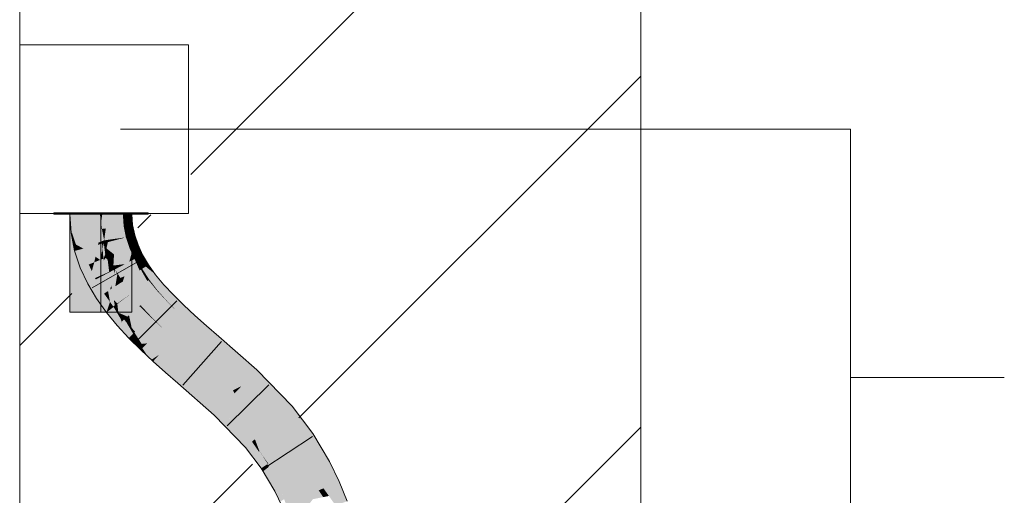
# Model space of a CAD drawing. Extents: x -720 to 300, y 62 to 1162.
# Tile 229 of 256: x 231.18 to 235.14, y 873.74 to 875.66. Entities that reach past the tile are written whole.
import ezdxf
from ezdxf.lldxf.tags import DXFTag

# ---------------------------------------------------------------- set-up
doc = ezdxf.new("R2010")
doc.units = 0
doc.layers.get('0').update_dxf_attribs({"lineweight": 13})
for name, color, linetype, lineweight, true_color in [('E_Betonbaudose', 1, 'Continuous', 13, 0xff0000), ('E_Detail_Wandschraffur', 7, 'Continuous', 5, 0xc0c0c0), ('E_Leerrohr 25-A06G942U8I', 7, 'Continuous', 9, 0xff8000), ('E_Leerrohr 25-Shading', 7, 'Continuous', 9, 0xff8000)]:
    doc.layers.add(name, color=color, linetype=linetype, lineweight=lineweight, true_color=true_color)
doc.layers.add('E_Detail_Linie_Text_Bem', color=7, linetype='Continuous', lineweight=13)
tags = doc.linetypes.add('fein_strichliert', pattern=[4, 1, -2, 1]).pattern_tags.tags
tags[8:9] = [DXFTag(74, 4), DXFTag(75, 0), DXFTag(340, '0'), DXFTag(46, 0.0), DXFTag(50, 0.0), DXFTag(44, 0.0), DXFTag(45, 0.0)]
tags[6:7] = [DXFTag(74, 4), DXFTag(75, 0), DXFTag(340, '0'), DXFTag(46, 0.0), DXFTag(50, 0.0), DXFTag(44, 0.0), DXFTag(45, 0.0)]
tags[4:5] = [DXFTag(74, 4), DXFTag(75, 0), DXFTag(340, '0'), DXFTag(46, 0.0), DXFTag(50, 0.0), DXFTag(44, 0.0), DXFTag(45, 0.0)]
tags = doc.linetypes.add('STRICHPUNKT2-A06G942V8I', pattern=[12.7, 6.35, -3.175, 0, -3.175]).pattern_tags.tags
tags[10:11] = [DXFTag(74, 4), DXFTag(75, 0), DXFTag(340, '0'), DXFTag(46, 0.0), DXFTag(50, 0.0), DXFTag(44, 0.0), DXFTag(45, 0.0)]
tags[8:9] = [DXFTag(74, 4), DXFTag(75, 0), DXFTag(340, '0'), DXFTag(46, 0.0), DXFTag(50, 0.0), DXFTag(44, 0.0), DXFTag(45, 0.0)]
tags[6:7] = [DXFTag(74, 4), DXFTag(75, 0), DXFTag(340, '0'), DXFTag(46, 0.0), DXFTag(50, 0.0), DXFTag(44, 0.0), DXFTag(45, 0.0)]
tags[4:5] = [DXFTag(74, 4), DXFTag(75, 0), DXFTag(340, '0'), DXFTag(46, 0.0), DXFTag(50, 0.0), DXFTag(44, 0.0), DXFTag(45, 0.0)]

# ---------------------------------------------------------------- blocks, each defined once
blk = doc.blocks.new('Shading-A06G93YB8I', base_point=(231.5078, 857.4585))
at = {"layer": 'E_Leerrohr 25-Shading', "color": 31, "true_color": 0xecb67f}
for points in [[(231.3746, 874.8785), (231.312, 874.8785), (231.3748, 874.8724), (231.312, 874.8724)], [(231.4111, 874.8785), (231.3746, 874.8785), (231.411, 874.8724), (231.3748, 874.8724)], [(231.377, 874.8724), (231.502, 874.8328), (231.4997, 874.8724)], [(231.502, 874.8328), (231.377, 874.8724), (231.502, 874.6006), (231.377, 874.7471)], [(231.411, 874.8724), (231.502, 874.8724), (231.4111, 874.8785), (231.502, 874.8785)], [(231.502, 874.8328), (231.502, 874.8724), (231.4997, 874.8724)], [(231.5132, 874.8785), (231.502, 874.8785), (231.5132, 874.8724), (231.502, 874.8724)], [(231.5085, 874.8724), (231.502, 874.4785), (231.5085, 874.4785)], [(231.5085, 874.8724), (231.5074, 874.8724), (231.502, 874.4785), (231.502, 874.8328)], [(231.5074, 874.8724), (231.502, 874.8724), (231.502, 874.8328)], [(231.5085, 874.4785), (231.627, 874.4785), (231.5085, 874.8724), (231.627, 874.8724)], [(231.5396, 874.8785), (231.5132, 874.8785), (231.5397, 874.8724), (231.5132, 874.8724)], [(231.5396, 874.8785), (231.5397, 874.8724), (231.541, 874.8785), (231.541, 874.8724)], [(231.6132, 874.8785), (231.541, 874.8785), (231.6129, 874.8724), (231.541, 874.8724)], [(231.617, 874.8724), (231.6179, 874.8785), (231.6129, 874.8724), (231.6132, 874.8785)], [(231.6244, 874.8724), (231.6257, 874.8785), (231.617, 874.8724), (231.6179, 874.8785)], [(231.6337, 874.8724), (231.6354, 874.8785), (231.6244, 874.8724), (231.6257, 874.8785)], [(231.646, 874.8785), (231.6354, 874.8785), (231.6441, 874.8724), (231.6337, 874.8724)], [(231.6441, 874.8724), (231.692, 874.8724), (231.646, 874.8785), (231.692, 874.8785)], [(231.377, 874.7471), (231.377, 874.4785), (231.502, 874.6006), (231.502, 874.4785)]]:
    blk.add_solid(points, dxfattribs=at)
at = {"layer": 'E_Leerrohr 25-Shading', "color": 43, "true_color": 0xd7ab7f}
for points in [[(231.377, 874.8724), (231.3819, 874.7971), (231.3854, 874.7975)], [(231.4182, 874.8018), (231.4136, 874.8724), (231.3854, 874.7975), (231.377, 874.8724)], [(231.5917, 874.8724), (231.5904, 874.8724), (231.5935, 874.8248)], [(231.5947, 874.825), (231.594, 874.8724), (231.5935, 874.8248), (231.5917, 874.8724)], [(231.5968, 874.8252), (231.5972, 874.8724), (231.5947, 874.825), (231.594, 874.8724)], [(231.5995, 874.8256), (231.6007, 874.8724), (231.5968, 874.8252), (231.5972, 874.8724)], [(231.6227, 874.8286), (231.6177, 874.8724), (231.5995, 874.8256), (231.6007, 874.8724)], [(231.6298, 874.8295), (231.627, 874.8724), (231.6227, 874.8286), (231.6177, 874.8724)], [(231.5947, 874.825), (231.5935, 874.8248), (231.6025, 874.7797)], [(231.6036, 874.7797), (231.5968, 874.8252), (231.6025, 874.7797), (231.5947, 874.825)], [(231.6055, 874.7802), (231.5995, 874.8256), (231.6036, 874.7797), (231.5968, 874.8252)], [(231.6366, 874.7885), (231.6227, 874.8286), (231.6055, 874.7802), (231.5995, 874.8256)], [(231.638, 874.7888), (231.6298, 874.8295), (231.6366, 874.7885), (231.6227, 874.8286)], [(231.3901, 874.7562), (231.4017, 874.7501), (231.3819, 874.7971), (231.3854, 874.7975)], [(231.4017, 874.7501), (231.4317, 874.7342), (231.3854, 874.7975), (231.4182, 874.8018)], [(231.6036, 874.7797), (231.6025, 874.7797), (231.6026, 874.7794)], [(231.6036, 874.7797), (231.6026, 874.7794), (231.604, 874.7786)], [(231.604, 874.7786), (231.6026, 874.7794), (231.6058, 874.7727), (231.6036, 874.7764)], [(231.6055, 874.7802), (231.6036, 874.7797), (231.6064, 874.777), (231.604, 874.7786)], [(231.6036, 874.7764), (231.6173, 874.7354), (231.6058, 874.7727)], [(231.604, 874.7786), (231.6058, 874.7727), (231.6064, 874.777), (231.6093, 874.7667)], [(231.6064, 874.777), (231.6366, 874.7885), (231.6055, 874.7802)], [(231.6064, 874.777), (231.6513, 874.749), (231.6366, 874.7885), (231.6401, 874.7826)], [(231.6064, 874.777), (231.6093, 874.7667), (231.6513, 874.749), (231.6258, 874.7388)], [(231.6401, 874.7826), (231.638, 874.7888), (231.6366, 874.7885)], [(231.3901, 874.7562), (231.3963, 874.7248), (231.4005, 874.7259)], [(231.4005, 874.7259), (231.4092, 874.7282), (231.3901, 874.7562), (231.4017, 874.7501)], [(231.4092, 874.7282), (231.4317, 874.7342), (231.4017, 874.7501)], [(231.4453, 874.6671), (231.453, 874.6701), (231.4092, 874.7282), (231.4317, 874.7342)], [(231.6058, 874.7727), (231.6173, 874.7354), (231.6093, 874.7667), (231.6182, 874.7358)], [(231.6093, 874.7667), (231.6182, 874.7358), (231.6258, 874.7388)], [(231.626, 874.7166), (231.6177, 874.7356), (231.6173, 874.7354)], [(231.6182, 874.7358), (231.6177, 874.7356), (231.6189, 874.7341)], [(231.626, 874.7166), (231.627, 874.7159), (231.6177, 874.7356), (231.6189, 874.7341)], [(231.6182, 874.7358), (231.6494, 874.6985), (231.6258, 874.7388), (231.657, 874.7025)], [(231.6494, 874.6985), (231.6182, 874.7358), (231.6189, 874.7341)], [(231.657, 874.7025), (231.6698, 874.7092), (231.6258, 874.7388), (231.6513, 874.749)], [(231.4005, 874.7259), (231.3963, 874.7248), (231.4371, 874.6638), (231.419, 874.6566)], [(231.4371, 874.6638), (231.4453, 874.6671), (231.4005, 874.7259), (231.4092, 874.7282)], [(231.627, 874.7159), (231.6494, 874.6985), (231.6189, 874.7341)], [(231.627, 874.7159), (231.626, 874.7166), (231.6273, 874.7151)], [(231.6281, 874.7143), (231.626, 874.7166), (231.6325, 874.7028)], [(231.644, 874.6957), (231.6494, 874.6985), (231.6273, 874.7151), (231.627, 874.7159)], [(231.6374, 874.6922), (231.6281, 874.7143), (231.6325, 874.7028)], [(231.6374, 874.6922), (231.6427, 874.695), (231.6281, 874.7143), (231.6413, 874.6988)], [(231.659, 874.6608), (231.6557, 874.6703), (231.6411, 874.6941), (231.6427, 874.695)], [(231.6427, 874.695), (231.644, 874.6957), (231.6413, 874.6988)], [(231.6557, 874.6703), (231.6485, 874.6918), (231.6427, 874.695), (231.644, 874.6957)], [(231.6873, 874.6653), (231.6494, 874.6985), (231.6824, 874.662), (231.644, 874.6957)], [(231.6873, 874.6653), (231.657, 874.7025), (231.6494, 874.6985)], [(231.692, 874.6719), (231.6698, 874.7092), (231.657, 874.7025)], [(231.6873, 874.6653), (231.6935, 874.6693), (231.657, 874.7025), (231.692, 874.6719)], [(231.481, 874.6097), (231.4784, 874.6154), (231.419, 874.6566), (231.4371, 874.6638)], [(231.481, 874.6097), (231.419, 874.6566), (231.4487, 874.5927)], [(231.4784, 874.6154), (231.453, 874.6701), (231.4371, 874.6638)], [(231.6374, 874.6922), (231.6628, 874.6494), (231.6411, 874.6941), (231.659, 874.6608)], [(231.6824, 874.662), (231.6485, 874.6918), (231.6683, 874.6529)], [(231.6683, 874.6529), (231.6485, 874.6918), (231.6657, 874.6512), (231.6557, 874.6703)], [(231.6657, 874.6512), (231.6557, 874.6703), (231.6645, 874.6505), (231.659, 874.6608)], [(231.659, 874.6608), (231.6628, 874.6494), (231.6645, 874.6505)], [(231.6824, 874.662), (231.6683, 874.6529), (231.7223, 874.629), (231.6728, 874.6459)], [(231.7144, 874.64), (231.7051, 874.6531), (231.6824, 874.662), (231.6873, 874.6653)], [(231.6824, 874.662), (231.7223, 874.629), (231.7144, 874.64)], [(231.7051, 874.6531), (231.6935, 874.6693), (231.6873, 874.6653)], [(231.6645, 874.6505), (231.6628, 874.6494), (231.6659, 874.6483)], [(231.664, 874.6489), (231.6628, 874.6494), (231.6932, 874.6068)], [(231.6937, 874.6071), (231.6659, 874.6483), (231.6932, 874.6068), (231.664, 874.6489)], [(231.6682, 874.6475), (231.6657, 874.6512), (231.6659, 874.6483), (231.6645, 874.6505)], [(231.6728, 874.6459), (231.6683, 874.6529), (231.6682, 874.6475), (231.6657, 874.6512)], [(231.6682, 874.6475), (231.6659, 874.6483), (231.6945, 874.6077), (231.6937, 874.6071)], [(231.6945, 874.6077), (231.6965, 874.6093), (231.6682, 874.6475), (231.6728, 874.6459)], [(231.6965, 874.6093), (231.7223, 874.629), (231.6728, 874.6459)], [(231.7558, 874.5884), (231.7223, 874.629), (231.7299, 874.5659), (231.6965, 874.6093)], [(231.481, 874.6097), (231.4487, 874.5927), (231.5147, 874.5529), (231.484, 874.5328)], [(231.6937, 874.6071), (231.6932, 874.6068), (231.7282, 874.5643)], [(231.7286, 874.5647), (231.6945, 874.6077), (231.7282, 874.5643), (231.6937, 874.6071)], [(231.7299, 874.5659), (231.6965, 874.6093), (231.7286, 874.5647), (231.6945, 874.6077)], [(231.7936, 874.5475), (231.7558, 874.5884), (231.7681, 874.5228), (231.7299, 874.5659)], [(231.5386, 874.5193), (231.5147, 874.5529), (231.524, 874.4767), (231.484, 874.5328)], [(231.7299, 874.5659), (231.7282, 874.5643), (231.7681, 874.5228), (231.7673, 874.5221)], [(231.8352, 874.5063), (231.7936, 874.5475), (231.8101, 874.4801), (231.7681, 874.5228)], [(231.5386, 874.5193), (231.524, 874.4767), (231.5495, 874.4963)], [(231.5495, 874.4963), (231.524, 874.4767), (231.5816, 874.4363), (231.5675, 874.424)], [(231.553, 874.4991), (231.5386, 874.5193), (231.5495, 874.4963)], [(231.5848, 874.439), (231.5527, 874.4988), (231.5816, 874.4363), (231.5495, 874.4963)], [(231.5848, 874.439), (231.553, 874.4991), (231.5527, 874.4988)], [(231.553, 874.4991), (231.5812, 874.4518), (231.561, 874.4893)], [(231.553, 874.4991), (231.5848, 874.439), (231.5812, 874.4518), (231.5856, 874.4398)], [(231.7681, 874.5228), (231.7673, 874.5221), (231.8101, 874.4801), (231.8099, 874.4799)], [(231.8352, 874.5063), (231.8099, 874.4799), (231.88, 874.4647), (231.8553, 874.4376)], [(231.5812, 874.4518), (231.5722, 874.4758), (231.561, 874.4893)], [(231.5856, 874.4398), (231.5951, 874.4481), (231.5722, 874.4758)], [(231.88, 874.4647), (231.8553, 874.4376), (231.9272, 874.4227), (231.903, 874.3952)], [(231.5816, 874.4363), (231.5675, 874.424), (231.6168, 874.3768), (231.6138, 874.3738)], [(231.6198, 874.3796), (231.5848, 874.439), (231.6168, 874.3768), (231.5816, 874.4363)], [(231.5848, 874.439), (231.5886, 874.4324), (231.5856, 874.4398)], [(231.5886, 874.4324), (231.6198, 874.3796), (231.5856, 874.4398), (231.5951, 874.4481)], [(231.5951, 874.4481), (231.6198, 874.3796), (231.6036, 874.4388), (231.6317, 874.3912)], [(231.6317, 874.3912), (231.6347, 874.394), (231.6036, 874.4388), (231.6167, 874.4247)], [(231.6167, 874.4247), (231.6347, 874.394), (231.626, 874.4145), (231.6369, 874.3961)], [(231.9272, 874.4227), (231.903, 874.3952), (231.9769, 874.3795), (231.9528, 874.352)], [(231.6401, 874.3478), (231.6198, 874.3796), (231.627, 874.3607), (231.6168, 874.3768)], [(231.6198, 874.3796), (231.6401, 874.3478), (231.6317, 874.3912), (231.6582, 874.3495)], [(231.6369, 874.3961), (231.6401, 874.3992), (231.626, 874.4145)], [(231.6582, 874.3495), (231.6628, 874.35), (231.6317, 874.3912), (231.6347, 874.394)], [(231.6347, 874.394), (231.6628, 874.35), (231.6369, 874.3961), (231.666, 874.3503)], [(231.666, 874.3503), (231.6875, 874.3523), (231.6369, 874.3961), (231.6401, 874.3992)], [(231.9769, 874.3795), (231.9528, 874.352), (232.1295, 874.2452), (232.1043, 874.2186)], [(231.6168, 874.3768), (231.6138, 874.3738), (231.627, 874.3607)], [(231.6401, 874.3478), (231.6621, 874.3259), (231.6582, 874.3495), (231.6688, 874.3328)], [(231.6688, 874.3328), (231.6717, 874.3359), (231.6582, 874.3495), (231.6628, 874.35)], [(231.6628, 874.35), (231.6717, 874.3359), (231.666, 874.3503), (231.6738, 874.3381)], [(231.6738, 874.3381), (231.6875, 874.3523), (231.666, 874.3503)], [(231.7051, 874.286), (231.7075, 874.2876), (231.6717, 874.3359), (231.6738, 874.3381)], [(231.7075, 874.2876), (231.7364, 874.3068), (231.6738, 874.3381), (231.6875, 874.3523)], [(231.6688, 874.3328), (231.6621, 874.3259), (231.692, 874.2982)], [(231.7051, 874.286), (231.6717, 874.3359), (231.692, 874.2982), (231.6688, 874.3328)], [(231.7124, 874.2803), (231.7364, 874.3068), (231.7075, 874.2876)], [(231.7864, 874.2624), (231.7364, 874.3068), (231.7144, 874.2774), (231.7124, 874.2803)], [(231.7118, 874.2797), (231.7124, 874.2803), (231.7051, 874.286), (231.7075, 874.2876)], [(231.7124, 874.2803), (231.7118, 874.2797), (231.7144, 874.2774)], [(231.7864, 874.2624), (231.7144, 874.2774), (231.7622, 874.2349)], [(231.7864, 874.2624), (231.7622, 874.2349), (231.8363, 874.2191), (231.8121, 874.1915)], [(231.8363, 874.2191), (231.8121, 874.1915), (231.9826, 874.0904), (231.9574, 874.0638)], [(232.272, 874.0989), (232.1295, 874.2452), (232.1194, 874.2031), (232.1043, 874.2186)], [(232.272, 874.0989), (232.1194, 874.2031), (232.2618, 874.09)], [(232.1194, 874.2031), (232.2445, 874.0747), (232.2618, 874.09)], [(232.0015, 874.071), (231.9826, 874.0904), (232.0846, 873.9335), (231.9574, 874.0638)], [(232.0015, 874.071), (232.0846, 873.9335), (232.1103, 873.9561)], [(232.112, 873.9577), (232.0015, 874.071), (232.1103, 873.9561)], [(232.3551, 873.9889), (232.3467, 874.0001), (232.2445, 874.0747), (232.2618, 874.09)], [(232.3551, 873.9889), (232.2445, 874.0747), (232.3247, 873.9685)], [(232.3467, 874.0001), (232.272, 874.0989), (232.2618, 874.09)], [(232.3551, 873.9889), (232.3247, 873.9685), (232.4218, 873.877), (232.3897, 873.8593)], [(232.1476, 873.8495), (232.1391, 873.9143), (232.0846, 873.9335), (232.1103, 873.9561)], [(232.1103, 873.9561), (232.1391, 873.9143), (232.112, 873.9577), (232.1383, 873.9208)], [(232.1383, 873.9208), (232.138, 873.9232), (232.112, 873.9577)], [(232.149, 873.9058), (232.138, 873.9232), (232.1383, 873.9208)], [(232.1756, 873.8683), (232.178, 873.8699), (232.1489, 873.9059), (232.138, 873.9232)], [(232.1723, 873.8661), (232.1735, 873.8669), (232.1383, 873.9208), (232.149, 873.9058)], [(232.1723, 873.8661), (232.1383, 873.9208), (232.1391, 873.9143)], [(232.1391, 873.9143), (232.1476, 873.8495), (232.1723, 873.8661)], [(232.1735, 873.8669), (232.1756, 873.8683), (232.1489, 873.9059)], [(232.178, 873.8552), (232.1723, 873.8661), (232.155, 873.8371), (232.1476, 873.8495)], [(232.2234, 873.7681), (232.1735, 873.8669), (232.2227, 873.7678), (232.1723, 873.8661)], [(232.2234, 873.7681), (232.2274, 873.7703), (232.1735, 873.8669), (232.1756, 873.8683)], [(232.1756, 873.8683), (232.2274, 873.7703), (232.1779, 873.8699), (232.2324, 873.7731)], [(232.2324, 873.7731), (232.2347, 873.7743), (232.1779, 873.8699), (232.178, 873.8699)], [(232.4218, 873.877), (232.3897, 873.8593), (232.4607, 873.7966), (232.4272, 873.7817)], [(232.2227, 873.7678), (232.178, 873.8552), (232.2026, 873.7567), (232.155, 873.8371)], [(232.4607, 873.7966), (232.4272, 873.7817), (232.4932, 873.7166), (232.4589, 873.7038)], [(232.2393, 873.725), (232.2227, 873.7678), (232.2231, 873.714), (232.2026, 873.7567)], [(232.2504, 873.7032), (232.2234, 873.7681), (232.2482, 873.7022), (232.2227, 873.7678)], [(232.2504, 873.7032), (232.2539, 873.7048), (232.2234, 873.7681), (232.2274, 873.7703)], [(232.2274, 873.7703), (232.2539, 873.7048), (232.2324, 873.7731), (232.2607, 873.7078)], [(232.2324, 873.7731), (232.2607, 873.7078), (232.2347, 873.7743), (232.2645, 873.7095)], [(232.2645, 873.7095), (232.2657, 873.71), (232.2347, 873.7743)]]:
    blk.add_solid(points, dxfattribs=at)
at = {"layer": 'E_Leerrohr 25-Shading', "color": 31, "true_color": 0xfabd7f}
for points in [[(231.4182, 874.8018), (231.4981, 874.8724), (231.4136, 874.8724)], [(231.4981, 874.8724), (231.4182, 874.8018), (231.501, 874.8505), (231.4992, 874.8124)], [(231.4981, 874.8724), (231.5027, 874.8377), (231.502, 874.8724)], [(231.5027, 874.8377), (231.5059, 874.8133), (231.502, 874.8724)], [(231.5112, 874.8724), (231.502, 874.8724), (231.5124, 874.8141), (231.5059, 874.8133)], [(231.5124, 874.8141), (231.5216, 874.8154), (231.5112, 874.8724), (231.5243, 874.8724)], [(231.5403, 874.8724), (231.5243, 874.8724), (231.5377, 874.8174), (231.5216, 874.8154)], [(231.5563, 874.8724), (231.5403, 874.8724), (231.5572, 874.82), (231.5377, 874.8174)], [(231.5572, 874.82), (231.5935, 874.8248), (231.5563, 874.8724), (231.5904, 874.8724)], [(231.4992, 874.8124), (231.5031, 874.8129), (231.501, 874.8505), (231.5027, 874.8377)], [(231.5031, 874.8129), (231.5059, 874.8133), (231.5027, 874.8377)], [(231.5124, 874.8141), (231.5059, 874.8133), (231.5151, 874.7673)], [(231.5151, 874.7673), (231.5216, 874.8154), (231.5124, 874.8141)], [(231.5377, 874.8174), (231.5216, 874.8154), (231.5312, 874.7695), (231.5151, 874.7673)], [(231.5572, 874.82), (231.5377, 874.8174), (231.5567, 874.7731), (231.5312, 874.7695)], [(231.5567, 874.7731), (231.6026, 874.7794), (231.5572, 874.82), (231.5935, 874.8248)], [(231.4182, 874.8018), (231.4317, 874.7342), (231.4992, 874.8124), (231.4917, 874.7581)], [(231.4917, 874.7581), (231.506, 874.7637), (231.4992, 874.8124), (231.5031, 874.8129)], [(231.506, 874.7637), (231.5151, 874.7673), (231.5031, 874.8129), (231.5059, 874.8133)], [(231.6173, 874.7354), (231.6026, 874.7794), (231.5547, 874.7106), (231.5567, 874.7673)], [(231.5567, 874.7673), (231.6026, 874.7794), (231.5567, 874.7731)], [(231.4917, 874.7581), (231.4317, 874.7342), (231.4906, 874.7498)], [(231.4317, 874.7342), (231.4801, 874.7012), (231.4906, 874.7498)], [(231.453, 874.6701), (231.4753, 874.679), (231.4317, 874.7342), (231.4801, 874.7012)], [(231.4801, 874.7012), (231.4989, 874.6884), (231.5065, 874.754), (231.5085, 874.7328)], [(231.4801, 874.7012), (231.5065, 874.754), (231.4906, 874.7498)], [(231.5065, 874.754), (231.506, 874.7637), (231.4906, 874.7498), (231.4917, 874.7581)], [(231.5135, 874.7559), (231.5151, 874.7673), (231.5065, 874.754), (231.506, 874.7637)], [(231.5085, 874.7328), (231.5135, 874.7559), (231.5065, 874.754)], [(231.5194, 874.7115), (231.5135, 874.7559), (231.5122, 874.6937), (231.5085, 874.7328)], [(231.5135, 874.7559), (231.5157, 874.7564), (231.5151, 874.7673)], [(231.5157, 874.7564), (231.5135, 874.7559), (231.5197, 874.7133), (231.5194, 874.7115)], [(231.5151, 874.7673), (231.5172, 874.7568), (231.5312, 874.7695), (231.5299, 874.7602)], [(231.5157, 874.7564), (231.5172, 874.7568), (231.5151, 874.7673)], [(231.5157, 874.7564), (231.5244, 874.7349), (231.5172, 874.7568)], [(231.5244, 874.7349), (231.5157, 874.7564), (231.5197, 874.7133)], [(231.5299, 874.7602), (231.5172, 874.7568), (231.5244, 874.7349)], [(231.5244, 874.7349), (231.5197, 874.7133), (231.5277, 874.6998), (231.5213, 874.6973)], [(231.5547, 874.7106), (231.5567, 874.7673), (231.5244, 874.7349), (231.5299, 874.7602)], [(231.5547, 874.7106), (231.5244, 874.7349), (231.5351, 874.7028)], [(231.5277, 874.6998), (231.5351, 874.7028), (231.5244, 874.7349)], [(231.5299, 874.7602), (231.5567, 874.7673), (231.5312, 874.7695), (231.5567, 874.7731)], [(231.5984, 874.6716), (231.6162, 874.735), (231.5522, 874.666), (231.5547, 874.7106)], [(231.5984, 874.6716), (231.6173, 874.7354), (231.6162, 874.735)], [(231.5984, 874.6716), (231.616, 874.6809), (231.6173, 874.7354), (231.626, 874.7166)], [(231.4753, 874.679), (231.4989, 874.6884), (231.4801, 874.7012)], [(231.5085, 874.7328), (231.4989, 874.6884), (231.5122, 874.6937)], [(231.5194, 874.7115), (231.5122, 874.6937), (231.5158, 874.6951)], [(231.5122, 874.6937), (231.5132, 874.6858), (231.5158, 874.6951)], [(231.5132, 874.6858), (231.5198, 874.6336), (231.5213, 874.6973), (231.5288, 874.6376)], [(231.5132, 874.6858), (231.5213, 874.6973), (231.5158, 874.6951)], [(231.5213, 874.6973), (231.5194, 874.7115), (231.5158, 874.6951)], [(231.5194, 874.7115), (231.5213, 874.6973), (231.5197, 874.7133)], [(231.5277, 874.6998), (231.5213, 874.6973), (231.5291, 874.6894)], [(231.5291, 874.6894), (231.5213, 874.6973), (231.5353, 874.6404), (231.5288, 874.6376)], [(231.5351, 874.7028), (231.5277, 874.6998), (231.5522, 874.666), (231.5291, 874.6894)], [(231.5547, 874.7106), (231.5351, 874.7028), (231.5522, 874.666)], [(231.6197, 874.6939), (231.616, 874.6809), (231.6325, 874.7028), (231.6374, 874.6922)], [(231.626, 874.7166), (231.6197, 874.6939), (231.6325, 874.7028)], [(231.4753, 874.679), (231.453, 874.6701), (231.4654, 874.6435)], [(231.4784, 874.6154), (231.4989, 874.6884), (231.4654, 874.6435), (231.4753, 874.679)], [(231.4989, 874.6884), (231.4784, 874.6154), (231.5122, 874.6937), (231.5198, 874.6336)], [(231.5522, 874.666), (231.5291, 874.6894), (231.5537, 874.6485), (231.5353, 874.6404)], [(231.5984, 874.6716), (231.5522, 874.666), (231.5592, 874.6509)], [(231.5537, 874.6485), (231.5592, 874.6509), (231.5522, 874.666)], [(231.5984, 874.6716), (231.5592, 874.6509), (231.5801, 874.6158)], [(231.5801, 874.6158), (231.5969, 874.6226), (231.5984, 874.6716), (231.616, 874.6809)], [(231.616, 874.6809), (231.5969, 874.6226), (231.6374, 874.6922), (231.6573, 874.6471)], [(231.6573, 874.6471), (231.6628, 874.6494), (231.6374, 874.6922)], [(231.4784, 874.6154), (231.481, 874.6097), (231.5198, 874.6336), (231.5202, 874.6304)], [(231.5202, 874.6304), (231.481, 874.6097), (231.5307, 874.5632), (231.5147, 874.5529)], [(231.5202, 874.6304), (231.5291, 874.6351), (231.5198, 874.6336), (231.5288, 874.6376)], [(231.5394, 874.569), (231.5291, 874.6351), (231.5307, 874.5632), (231.5202, 874.6304)], [(231.5353, 874.6404), (231.5288, 874.6376), (231.5355, 874.6384), (231.5291, 874.6351)], [(231.5355, 874.6384), (231.5291, 874.6351), (231.5436, 874.5864), (231.5394, 874.569)], [(231.5537, 874.6485), (231.5353, 874.6404), (231.5538, 874.6481), (231.5355, 874.6384)], [(231.5538, 874.6481), (231.5355, 874.6384), (231.5551, 874.634), (231.5436, 874.5864)], [(231.5602, 874.5825), (231.5551, 874.634), (231.5457, 874.573), (231.5436, 874.5864)], [(231.5538, 874.6481), (231.5592, 874.6509), (231.5537, 874.6485)], [(231.5551, 874.634), (231.5592, 874.6509), (231.5538, 874.6481)], [(231.5681, 874.631), (231.5592, 874.6509), (231.5602, 874.5825), (231.5551, 874.634)], [(231.567, 874.6379), (231.5592, 874.6509), (231.5681, 874.631)], [(231.5681, 874.631), (231.5602, 874.5825), (231.5742, 874.5916)], [(231.5801, 874.6158), (231.567, 874.6379), (231.5829, 874.5973), (231.5681, 874.631)], [(231.5829, 874.5973), (231.5681, 874.631), (231.5742, 874.5916)], [(231.5888, 874.6011), (231.5901, 874.6019), (231.5801, 874.6158), (231.5969, 874.6226)], [(231.5829, 874.5973), (231.5888, 874.6011), (231.5801, 874.6158)], [(231.6577, 874.6461), (231.5888, 874.6011), (231.6789, 874.5958), (231.6231, 874.5529)], [(231.5969, 874.6226), (231.5901, 874.6019), (231.6573, 874.6471), (231.6577, 874.6461)], [(231.6577, 874.6461), (231.6628, 874.6494), (231.6573, 874.6471)], [(231.6789, 874.5958), (231.6889, 874.6035), (231.6577, 874.6461), (231.6628, 874.6494)], [(231.6889, 874.6035), (231.6932, 874.6068), (231.6628, 874.6494)], [(231.5436, 874.5864), (231.5394, 874.569), (231.5457, 874.573)], [(231.5679, 874.5128), (231.5602, 874.5825), (231.554, 874.5267), (231.5457, 874.573)], [(231.5602, 874.5825), (231.5679, 874.5128), (231.5742, 874.5916), (231.586, 874.5259)], [(231.586, 874.5259), (231.5947, 874.5322), (231.5742, 874.5916), (231.5829, 874.5973)], [(231.5829, 874.5973), (231.5894, 874.6002), (231.5888, 874.6011)], [(231.5829, 874.5973), (231.5947, 874.5322), (231.5894, 874.6002), (231.6008, 874.5367)], [(231.6008, 874.5367), (231.6231, 874.5529), (231.5894, 874.6002)], [(231.6789, 874.5958), (231.6231, 874.5529), (231.7011, 874.5407), (231.6616, 874.5062)], [(231.7011, 874.5407), (231.7162, 874.5539), (231.6789, 874.5958), (231.6889, 874.6035)], [(231.7162, 874.5539), (231.7282, 874.5643), (231.6889, 874.6035), (231.6932, 874.6068)], [(231.5307, 874.5632), (231.5147, 874.5529), (231.5386, 874.5193)], [(231.5517, 874.501), (231.5394, 874.569), (231.5386, 874.5193), (231.5307, 874.5632)], [(231.5457, 874.573), (231.5394, 874.569), (231.5579, 874.5055), (231.5517, 874.501)], [(231.5947, 874.5322), (231.5948, 874.5312), (231.6008, 874.5367), (231.601, 874.5359)], [(231.601, 874.5359), (231.6231, 874.5529), (231.6008, 874.5367)], [(231.6151, 874.4655), (231.6616, 874.5062), (231.601, 874.5359), (231.6231, 874.5529)], [(231.7011, 874.5407), (231.6616, 874.5062), (231.7246, 874.4808), (231.7037, 874.4607)], [(231.7673, 874.5221), (231.7282, 874.5643), (231.7246, 874.4808), (231.7011, 874.5407)], [(231.5579, 874.5055), (231.5517, 874.501), (231.5583, 874.5031), (231.553, 874.4991)], [(231.5583, 874.5031), (231.553, 874.4991), (231.561, 874.4893)], [(231.554, 874.5267), (231.5579, 874.5055), (231.5605, 874.5074)], [(231.5679, 874.5128), (231.554, 874.5267), (231.5605, 874.5074)], [(231.5605, 874.5074), (231.5579, 874.5055), (231.5612, 874.5054), (231.5583, 874.5031)], [(231.561, 874.4893), (231.5722, 874.4758), (231.5583, 874.5031), (231.5612, 874.5054)], [(231.5681, 874.5106), (231.5679, 874.5128), (231.5612, 874.5054), (231.5605, 874.5074)], [(231.5722, 874.4758), (231.5681, 874.5106), (231.5612, 874.5054)], [(231.5679, 874.5128), (231.5681, 874.5106), (231.586, 874.5259), (231.5862, 874.5246)], [(231.5722, 874.4758), (231.5982, 874.4648), (231.5681, 874.5106), (231.5862, 874.5246)], [(231.5862, 874.5246), (231.5948, 874.5312), (231.586, 874.5259), (231.5947, 874.5322)], [(231.5982, 874.4648), (231.609, 874.4602), (231.5862, 874.5246), (231.5948, 874.5312)], [(231.609, 874.4602), (231.6151, 874.4655), (231.5948, 874.5312), (231.601, 874.5359)], [(231.6151, 874.4655), (231.6233, 874.4274), (231.6572, 874.5023), (231.7009, 874.4595)], [(231.7009, 874.4595), (231.7037, 874.4607), (231.6572, 874.5023), (231.6616, 874.5062)], [(231.7673, 874.5221), (231.7037, 874.4607), (231.8099, 874.4799), (231.7487, 874.4161)], [(231.5951, 874.4481), (231.6006, 874.4528), (231.5722, 874.4758), (231.5982, 874.4648)], [(231.6006, 874.4528), (231.609, 874.4602), (231.5982, 874.4648)], [(231.6167, 874.4247), (231.609, 874.4602), (231.6036, 874.4388), (231.6006, 874.4528)], [(231.6167, 874.4247), (231.6233, 874.4274), (231.609, 874.4602), (231.6151, 874.4655)], [(231.626, 874.4145), (231.7009, 874.4595), (231.6233, 874.4274)], [(231.626, 874.4145), (231.6401, 874.3992), (231.7009, 874.4595), (231.7017, 874.4587)], [(231.7017, 874.4587), (231.6401, 874.3992), (231.7481, 874.4155), (231.6875, 874.3523)], [(231.7017, 874.4587), (231.7037, 874.4607), (231.7009, 874.4595)], [(231.7487, 874.4161), (231.7037, 874.4607), (231.7481, 874.4155), (231.7017, 874.4587)], [(231.8099, 874.4799), (231.7487, 874.4161), (231.8553, 874.4376), (231.7959, 874.3722)], [(231.6006, 874.4528), (231.5951, 874.4481), (231.6036, 874.4388)], [(231.6233, 874.4274), (231.6167, 874.4247), (231.626, 874.4145)], [(231.8553, 874.4376), (231.7959, 874.3722), (231.903, 874.3952), (231.8447, 874.3288)], [(231.7487, 874.4161), (231.6875, 874.3523), (231.7959, 874.3722), (231.7364, 874.3068)], [(231.903, 874.3952), (231.8447, 874.3288), (231.9528, 874.352), (231.8945, 874.2855)], [(231.7959, 874.3722), (231.7364, 874.3068), (231.8447, 874.3288), (231.7864, 874.2624)], [(232.1043, 874.2186), (231.9528, 874.352), (232.0335, 874.1633), (231.8945, 874.2855)], [(231.8447, 874.3288), (231.7864, 874.2624), (231.8945, 874.2855), (231.8363, 874.2191)], [(232.0335, 874.1633), (231.8945, 874.2855), (231.9826, 874.0904), (231.8363, 874.2191)], [(232.1043, 874.2186), (232.0335, 874.1633), (232.0678, 874.1802)], [(232.0335, 874.1633), (232.0435, 874.1545), (232.0678, 874.1802)], [(232.2445, 874.0747), (232.1194, 874.2031), (232.0435, 874.1545), (232.0678, 874.1802)], [(232.1194, 874.2031), (232.1043, 874.2186), (232.0678, 874.1802)], [(232.0335, 874.1633), (231.9826, 874.0904), (232.0398, 874.1506)], [(232.0398, 874.1506), (231.9826, 874.0904), (232.1219, 873.9664), (232.112, 873.9577)], [(232.0435, 874.1545), (232.0335, 874.1633), (232.0398, 874.1506)], [(232.1783, 874.0162), (232.0435, 874.1545), (232.1219, 873.9664), (232.0398, 874.1506)], [(232.1839, 874.0211), (232.2445, 874.0747), (232.0435, 874.1545)], [(232.1783, 874.0162), (232.1839, 874.0211), (232.0435, 874.1545)], [(232.3247, 873.9685), (232.2445, 874.0747), (232.268, 873.9304), (232.1839, 874.0211)], [(232.268, 873.9304), (232.1839, 874.0211), (232.2578, 873.9235), (232.1783, 874.0162)], [(232.2514, 873.9192), (232.1783, 874.0162), (232.138, 873.9232), (232.1219, 873.9664)], [(232.1783, 874.0162), (232.2514, 873.9192), (232.2578, 873.9235)], [(232.1219, 873.9664), (232.112, 873.9577), (232.138, 873.9232)], [(232.3897, 873.8593), (232.3247, 873.9685), (232.3466, 873.8357), (232.268, 873.9304)], [(232.2514, 873.9192), (232.138, 873.9232), (232.178, 873.8699)], [(232.2514, 873.9192), (232.178, 873.8699), (232.3122, 873.8168), (232.2347, 873.7743)], [(232.3315, 873.8275), (232.2578, 873.9235), (232.3179, 873.8199), (232.2514, 873.9192)], [(232.2514, 873.9192), (232.3122, 873.8168), (232.3179, 873.8199)], [(232.3466, 873.8357), (232.268, 873.9304), (232.3315, 873.8275), (232.2578, 873.9235)], [(232.3787, 873.7602), (232.3315, 873.8275), (232.3595, 873.7516), (232.3179, 873.8199)], [(232.3976, 873.7686), (232.3466, 873.8357), (232.3787, 873.7602), (232.3315, 873.8275)], [(232.4272, 873.7817), (232.3897, 873.8593), (232.3976, 873.7686), (232.3466, 873.8357)], [(232.3122, 873.8168), (232.2347, 873.7743), (232.3464, 873.7458), (232.2657, 873.71)], [(232.3179, 873.8199), (232.3122, 873.8168), (232.3595, 873.7516), (232.3464, 873.7458)], [(232.3551, 873.7246), (232.3464, 873.7458), (232.2932, 873.6421), (232.2657, 873.71)], [(232.3551, 873.7246), (232.3965, 873.733), (232.3464, 873.7458), (232.3787, 873.7602)], [(232.3965, 873.733), (232.4196, 873.7377), (232.3787, 873.7602), (232.3976, 873.7686)], [(232.4589, 873.7038), (232.4272, 873.7817), (232.4469, 873.6993), (232.3976, 873.7686)]]:
    blk.add_solid(points, dxfattribs=at)
blk = doc.blocks.new('Referenz-A06G942Y8I')
at = {"layer": 'E_Betonbaudose', "linetype": 'Continuous', "ltscale": 0.13}
for p, q in [((231.1751, 874.8749), (231.1751, 875.5549)), ((231.1751, 875.5549), (231.8551, 875.5549)), ((231.8551, 875.5549), (231.8551, 874.8749)), ((231.8551, 874.8749), (231.1751, 874.8749))]:
    blk.add_line(p, q, dxfattribs=at)
at = {"layer": 'E_Detail_Linie_Text_Bem', "linetype": 'Continuous', "ltscale": 0.13}
for p, q in [((233.6751, 897.2149), (233.6751, 857.2149)), ((231.1751, 857.2149), (231.1751, 885.2149))]:
    blk.add_line(p, q, dxfattribs=at)
at = {"layer": 'E_Detail_Linie_Text_Bem', "color": 0, "linetype": 'Continuous', "ltscale": 0.13}
for p, q in [((231.5809, 875.2149), (234.5189, 875.2149)), ((234.5189, 873.2149), (234.5189, 875.2149)), ((234.5189, 874.2149), (235.1383, 874.2149))]:
    blk.add_line(p, q, dxfattribs=at)
at = {"layer": 'E_Detail_Wandschraffur', "linetype": 'fein_strichliert', "ltscale": 0.13}
for p, q in [((231.8642, 875.0325), (233.6751, 876.8433)), ((231.65, 874.8182), (231.7024, 874.8706)), ((231.1751, 874.3433), (231.3845, 874.5527)), ((232.6127, 872.9525), (233.6751, 874.0149))]:
    blk.add_line(p, q, dxfattribs=at)
at = {"layer": 'E_Detail_Wandschraffur', "linetype": 'ByBlock', "ltscale": 0.13}
for p, q in [((232.2981, 874.0522), (233.6751, 875.4291)), ((231.8009, 873.5549), (232.1123, 873.8663))]:
    blk.add_line(p, q, dxfattribs=at)
at = {"layer": 'E_Leerrohr 25-A06G942U8I', "linetype": 'Continuous', "ltscale": 0.13}
for p, q in [((231.312, 874.8785), (231.312, 874.8725)), ((231.312, 874.8785), (231.4233, 874.8785)), ((231.312, 874.8725), (231.4233, 874.8725)), ((231.377, 874.8725), (231.377, 874.4785)), ((231.377, 874.8725), (231.4502, 874.8725)), ((231.377, 874.8725), (231.627, 874.8725)), ((231.377, 874.8725), (231.3819, 874.797)), ((231.4233, 874.8785), (231.5807, 874.8785)), ((231.4233, 874.8725), (231.5807, 874.8725)), ((231.4502, 874.8725), (231.5538, 874.8725)), ((231.5538, 874.8725), (231.627, 874.8725)), ((231.5807, 874.8785), (231.692, 874.8785)), ((231.5807, 874.8725), (231.692, 874.8725)), ((231.627, 874.4785), (231.627, 874.8725)), ((231.627, 874.8725), (231.6298, 874.8295)), ((231.692, 874.8725), (231.692, 874.8785)), ((231.6298, 874.8295), (231.638, 874.7888)), ((231.3819, 874.797), (231.3963, 874.7248)), ((231.638, 874.7888), (231.6513, 874.749)), ((231.6513, 874.749), (231.6698, 874.7093)), ((231.3963, 874.7248), (231.419, 874.6566)), ((231.6698, 874.7093), (231.6935, 874.6693)), ((231.419, 874.6566), (231.4487, 874.5927)), ((231.4667, 874.5767), (231.6711, 874.6925)), ((231.6935, 874.6693), (231.7223, 874.629)), ((231.7223, 874.629), (231.7558, 874.5884)), ((231.4487, 874.5927), (231.484, 874.5328)), ((231.7558, 874.5884), (231.7936, 874.5475)), ((231.7936, 874.5475), (231.8352, 874.5063)), ((231.484, 874.5328), (231.524, 874.4768)), ((231.6415, 874.3569), (231.8076, 874.5231)), ((231.8352, 874.5063), (231.88, 874.4647)), ((231.377, 874.4785), (231.4502, 874.4785)), ((231.4502, 874.4785), (231.5538, 874.4785)), ((231.524, 874.4768), (231.5675, 874.4239)), ((231.5538, 874.4785), (231.627, 874.4785)), ((231.88, 874.4647), (231.9272, 874.4227)), ((231.5675, 874.4239), (231.6138, 874.3738)), ((231.9272, 874.4227), (231.9769, 874.3795)), ((231.9769, 874.3795), (232.1295, 874.2452)), ((231.6138, 874.3738), (231.6621, 874.3259)), ((231.8319, 874.1841), (231.9876, 874.3602)), ((231.6621, 874.3259), (231.7118, 874.2797)), ((231.7118, 874.2797), (231.7622, 874.2349)), ((231.7622, 874.2349), (231.8121, 874.1916)), ((232.1295, 874.2452), (232.272, 874.099)), ((231.8121, 874.1916), (231.9574, 874.0638)), ((232.01, 874.0205), (232.1773, 874.1856)), ((231.9574, 874.0638), (232.0846, 873.9334)), ((232.272, 874.099), (232.3551, 873.9889)), ((232.3551, 873.9889), (232.4218, 873.8769)), ((232.1572, 873.848), (232.353, 873.9779)), ((232.0846, 873.9334), (232.1476, 873.8495)), ((232.4218, 873.8769), (232.4607, 873.7966)), ((232.1476, 873.8495), (232.2026, 873.7567)), ((232.4607, 873.7966), (232.4932, 873.7166)), ((232.2026, 873.7567), (232.2322, 873.6951))]:
    blk.add_line(p, q, dxfattribs=at)
at = {"layer": 'E_Leerrohr 25-A06G942U8I', "linetype": 'STRICHPUNKT2-A06G942V8I', "lineweight": 5, "ltscale": 0.13}
blk.add_line((231.502, 874.8725), (231.502, 874.4785), dxfattribs=at)

msp = doc.modelspace()

# ---------------------------------------------------------------- block references
at = {"color": 8, "lineweight": 25, "ltscale": 0.25, "true_color": 0x808080}
msp.add_blockref('Referenz-A06G942Y8I', (0, 0), dxfattribs=at)
msp.add_blockref('Shading-A06G93YB8I', (231.5078, 857.4585))

doc.saveas('drawing.dxf')
